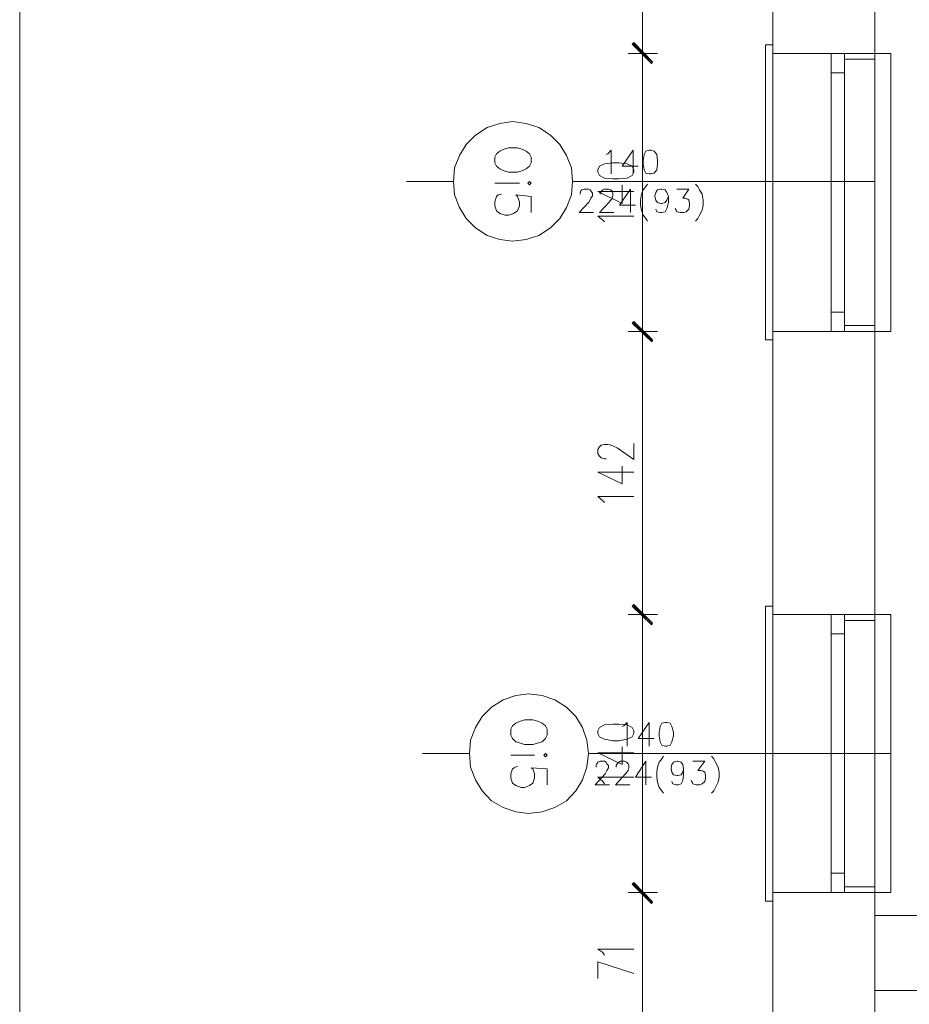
# Model space of a CAD drawing. Header units: inches. Extents: x -1441 to 3871, y -4351 to 2413.
# Tile 14 of 256: x -1441 to -994, y -1984 to -1489. Entities that reach past the tile are written whole.
import ezdxf

# ---------------------------------------------------------------- set-up
doc = ezdxf.new("R2010")
doc.units = ezdxf.units.IN
doc.header["$MEASUREMENT"] = 0
for name, color, linetype in [('at_Entity', 7, 'Continuous'), ('at_Rect', 7, 'Continuous'), ('at_Solid', 7, 'Continuous')]:
    doc.layers.add(name, color=color, linetype=linetype)

msp = doc.modelspace()

# ---------------------------------------------------------------- hatches: boundary and pattern name
at = {"layer": 'at_Solid', "lineweight": 15}
for points in [[(-1123.34835, -1510.23482), (-1133.50795, -1501.34272), (-1132.66215, -1500.49835)], [(-1132.66215, -1500.92292), (-1133.50795, -1501.34272), (-1123.34835, -1510.23482)], [(-1123.77339, -1511.07919), (-1123.34835, -1510.23482), (-1133.50795, -1501.34272)], [(-1133.50795, -1501.34272), (-1123.34835, -1510.23482), (-1123.77339, -1511.07919)], [(-1123.34835, -1649.91803), (-1133.50795, -1641.45527), (-1132.66215, -1640.60613)], [(-1132.66215, -1640.60613), (-1133.50795, -1641.45527), (-1123.34835, -1650.34259)], [(-1123.77339, -1650.76716), (-1123.34835, -1649.91803), (-1133.50795, -1641.45527)], [(-1133.50795, -1641.45527), (-1123.34835, -1650.34259), (-1123.77339, -1650.76716)], [(-1123.34835, -1792.14387), (-1133.50795, -1783.67635), (-1132.66215, -1782.83198)], [(-1132.66215, -1782.83198), (-1133.50795, -1783.67635), (-1123.34835, -1792.14387)], [(-1123.77339, -1792.98824), (-1123.34835, -1792.14387), (-1133.50795, -1783.67635)], [(-1133.50795, -1783.67635), (-1123.34835, -1792.14387), (-1123.77339, -1792.98824)], [(-1123.34835, -1932.25165), (-1133.50795, -1923.36432), (-1132.66215, -1922.51519)], [(-1132.66215, -1922.93975), (-1133.50795, -1923.36432), (-1123.34835, -1932.25165)], [(-1123.77339, -1932.67622), (-1123.34835, -1932.25165), (-1133.50795, -1923.36432)], [(-1133.50795, -1923.36432), (-1123.34835, -1932.25165), (-1123.77339, -1933.10079)]]:
    msp.add_hatch(color=7, dxfattribs=at).paths.add_polyline_path(points)

# ---------------------------------------------------------------- linework, layer by layer
at = {"layer": 'at_Entity', "color": 7, "lineweight": 15}
for p, q in [((-1062.82007, -875.72358), (-1062.82007, -2227.70875)), ((-1011.60083, -875.72358), (-1011.60083, -2264.95633)), ((-1128.42839, -1370.54684), (-1128.42839, -1500.07379)), ((-1062.82007, -1533.93913), (-1062.82007, -1440.8154)), ((-1128.42839, -1497.53591), (-1128.42839, -1514.04163)), ((-1128.42839, -1514.04163), (-1128.42839, -1497.53591)), ((-1133.50795, -1501.34272), (-1132.66215, -1500.49835)), ((-1132.66215, -1500.92292), (-1133.50795, -1501.34272)), ((-1123.34835, -1510.23482), (-1133.50795, -1501.34272)), ((-1133.50795, -1501.34272), (-1123.77339, -1511.07919)), ((-1123.34835, -1510.23482), (-1133.50795, -1501.34272)), ((-1133.50795, -1501.34272), (-1123.34835, -1510.23482)), ((-1133.50795, -1501.34272), (-1123.34835, -1510.23482)), ((-1123.77339, -1511.07919), (-1133.50795, -1501.34272)), ((-1133.08529, -1500.92292), (-1123.34835, -1510.65462)), ((-1123.34835, -1510.65462), (-1133.08529, -1501.34272)), ((-1132.66215, -1500.49835), (-1123.34835, -1510.23482)), ((-1123.34835, -1510.23482), (-1132.66215, -1500.92292)), ((-1066.62879, -1649.91803), (-1066.62879, -1501.76729)), ((-1066.62879, -1501.76729), (-1062.82007, -1501.76729)), ((-1062.82007, -1649.91803), (-1062.82007, -1501.76729)), ((-1120.81047, -1506.00344), (-1135.62507, -1506.00344)), ((-1135.62507, -1506.00344), (-1120.81047, -1506.00344)), ((-1003.55787, -1506.00344), (-1062.82007, -1506.00344)), ((-1026.84238, -1506.00344), (-1062.82007, -1506.00344)), ((-1011.60083, -1506.00344), (-1003.55787, -1506.00344)), ((-1011.60083, -1645.68665), (-1011.60083, -1506.00344)), ((-1003.55787, -1506.00344), (-1003.55787, -1645.68665)), ((-1128.42839, -1511.50376), (-1128.42839, -1640.18156)), ((-1123.77339, -1511.07919), (-1123.34835, -1510.23482)), ((-1123.34835, -1510.23482), (-1123.77339, -1511.07919)), ((-1026.84238, -1508.96588), (-1011.60083, -1508.96588)), ((-1033.61163, -1635.95018), (-1033.61163, -1515.73514)), ((-1026.84238, -1635.95018), (-1026.84238, -1515.73514)), ((-1206.31343, -1543.25102), (-1199.96445, -1541.13295)), ((-1199.96445, -1541.13295), (-1193.61547, -1540.28858)), ((-1193.61547, -1540.28858), (-1186.84193, -1541.13295)), ((-1186.84193, -1541.13295), (-1180.49343, -1543.25102)), ((-1216.89569, -1551.71378), (-1212.2407, -1547.05783)), ((-1212.2407, -1547.05783), (-1206.31343, -1543.25102)), ((-1180.49343, -1543.25102), (-1174.56759, -1547.05783)), ((-1174.56759, -1547.05783), (-1169.91069, -1551.71378)), ((-1220.28365, -1557.21887), (-1216.89569, -1551.71378)), ((-1169.91069, -1551.71378), (-1166.52463, -1557.21887)), ((-1222.82153, -1563.56832), (-1220.28365, -1557.21887)), ((-1201.65843, -1556.3745), (-1202.50423, -1558.06323)), ((-1199.96445, -1555.10079), (-1201.65843, -1556.3745)), ((-1198.27238, -1554.25642), (-1199.96445, -1555.10079)), ((-1195.73259, -1553.40729), (-1198.27238, -1554.25642)), ((-1191.07569, -1553.40729), (-1195.73259, -1553.40729)), ((-1188.53591, -1554.25642), (-1191.07569, -1553.40729)), ((-1186.84193, -1555.10079), (-1188.53591, -1554.25642)), ((-1185.14985, -1556.3745), (-1186.84193, -1555.10079)), ((-1184.30405, -1558.06323), (-1185.14985, -1556.3745)), ((-1166.52463, -1557.21887), (-1163.98485, -1563.56832)), ((-1146.63047, -1556.7943), (-1145.78467, -1556.3745)), ((-1145.78467, -1556.3745), (-1144.09069, -1554.67622)), ((-1144.09069, -1554.67622), (-1144.09069, -1566.53076)), ((-1133.08529, -1554.67622), (-1138.58799, -1562.71918)), ((-1133.08529, -1554.67622), (-1133.08529, -1566.53076)), ((-1127.58211, -1556.7943), (-1128.00525, -1559.75674)), ((-1126.73631, -1555.10079), (-1127.58211, -1556.7943)), ((-1125.04233, -1554.67622), (-1126.73631, -1555.10079)), ((-1124.19653, -1554.67622), (-1125.04233, -1554.67622)), ((-1122.50255, -1555.10079), (-1124.19653, -1554.67622)), ((-1121.23361, -1556.7943), (-1122.50255, -1555.10079)), ((-1120.81047, -1559.75674), (-1121.23361, -1556.7943)), ((-1202.50423, -1558.06323), (-1202.50423, -1561.02568)), ((-1202.50423, -1561.02568), (-1201.65843, -1562.71918)), ((-1201.65843, -1562.71918), (-1199.96445, -1563.99289)), ((-1186.84193, -1563.99289), (-1185.14985, -1562.71918)), ((-1185.14985, -1562.71918), (-1184.30405, -1561.02568)), ((-1184.30405, -1561.02568), (-1184.30405, -1558.06323)), ((-1150.01653, -1562.71918), (-1150.86233, -1564.41269)), ((-1147.47675, -1561.45025), (-1150.01653, -1562.71918)), ((-1143.24441, -1561.02568), (-1147.47675, -1561.45025)), ((-1140.28197, -1561.02568), (-1143.24441, -1561.02568)), ((-1136.04821, -1561.45025), (-1140.28197, -1561.02568)), ((-1138.58799, -1562.71918), (-1130.54503, -1562.71918)), ((-1133.50795, -1562.71918), (-1136.04821, -1561.45025)), ((-1132.66215, -1564.41269), (-1133.50795, -1562.71918)), ((-1128.00525, -1559.75674), (-1128.00525, -1561.45025)), ((-1128.00525, -1561.45025), (-1127.58211, -1564.41269)), ((-1121.23361, -1564.41269), (-1120.81047, -1561.45025)), ((-1120.81047, -1561.45025), (-1120.81047, -1559.75674)), ((-1223.24657, -1570.34234), (-1222.82153, -1563.56832)), ((-1199.96445, -1563.99289), (-1198.27238, -1564.83726)), ((-1198.27238, -1564.83726), (-1195.73259, -1565.68162)), ((-1195.73259, -1565.68162), (-1191.07569, -1565.68162)), ((-1191.07569, -1565.68162), (-1188.53591, -1564.83726)), ((-1188.53591, -1564.83726), (-1186.84193, -1563.99289)), ((-1163.98485, -1563.56832), (-1163.56171, -1570.34234)), ((-1150.86233, -1564.41269), (-1150.86233, -1565.68162)), ((-1150.86233, -1565.68162), (-1150.01653, -1567.3799)), ((-1150.01653, -1567.3799), (-1147.47675, -1568.64884)), ((-1136.04821, -1568.64884), (-1133.50795, -1567.3799)), ((-1133.50795, -1567.3799), (-1132.66215, -1565.68162)), ((-1132.66215, -1565.68162), (-1132.66215, -1564.41269)), ((-1127.58211, -1564.41269), (-1126.73631, -1566.10619)), ((-1126.73631, -1566.10619), (-1125.04233, -1566.53076)), ((-1125.04233, -1566.53076), (-1124.19653, -1566.53076)), ((-1124.19653, -1566.53076), (-1122.50255, -1566.10619)), ((-1122.50255, -1566.10619), (-1121.23361, -1564.41269)), ((-1223.24657, -1570.34234), (-1246.94945, -1570.34234)), ((-1222.82153, -1577.1116), (-1223.24657, -1570.34234)), ((-1190.22989, -1571.18671), (-1202.50423, -1571.18671)), ((-1185.14985, -1570.34234), (-1185.99613, -1571.18671)), ((-1185.99613, -1571.18671), (-1185.14985, -1572.03108)), ((-1184.30405, -1571.18671), (-1185.14985, -1570.34234)), ((-1185.14985, -1572.03108), (-1184.30405, -1571.18671)), ((-1163.56171, -1570.34234), (-1163.98485, -1577.1116)), ((-1011.60083, -1570.34234), (-1163.56171, -1570.34234)), ((-1147.47675, -1568.64884), (-1143.24441, -1569.06864)), ((-1143.24441, -1569.06864), (-1140.28197, -1569.06864)), ((-1140.28197, -1569.06864), (-1136.04821, -1568.64884)), ((-1138.58799, -1581.34774), (-1138.58799, -1572.03108)), ((-1125.88861, -1571.61128), (-1126.73631, -1572.88022)), ((-1101.76211, -1571.61128), (-1100.49127, -1572.88022)), ((-1220.28365, -1583.46105), (-1222.82153, -1577.1116)), ((-1201.65843, -1577.96073), (-1200.81025, -1577.1116)), ((-1200.81025, -1577.1116), (-1199.11817, -1576.68703)), ((-1184.30405, -1577.96073), (-1191.92197, -1577.1116)), ((-1191.92197, -1577.1116), (-1191.07569, -1577.96073)), ((-1163.98485, -1577.1116), (-1166.52463, -1583.46105)), ((-1159.75299, -1576.26723), (-1159.32795, -1574.99352)), ((-1159.75299, -1576.68703), (-1159.75299, -1576.26723)), ((-1159.32795, -1574.99352), (-1158.90529, -1574.57372)), ((-1158.90529, -1574.57372), (-1157.63587, -1574.14915)), ((-1157.63587, -1574.14915), (-1155.51923, -1574.14915)), ((-1155.51923, -1574.14915), (-1154.67343, -1574.57372)), ((-1154.67343, -1574.57372), (-1154.25029, -1574.99352)), ((-1154.25029, -1574.99352), (-1153.40211, -1576.26723)), ((-1153.40211, -1577.53616), (-1154.25029, -1578.8051)), ((-1153.40211, -1576.26723), (-1153.40211, -1577.53616)), ((-1150.86233, -1575.41809), (-1138.58799, -1581.34774)), ((-1150.86233, -1575.41809), (-1132.66215, -1575.41809)), ((-1149.59339, -1576.26723), (-1148.74759, -1574.99352)), ((-1149.59339, -1576.68703), (-1149.59339, -1576.26723)), ((-1148.74759, -1574.99352), (-1148.32445, -1574.57372)), ((-1148.32445, -1574.57372), (-1147.47675, -1574.14915)), ((-1147.47675, -1574.14915), (-1145.35963, -1574.14915)), ((-1145.35963, -1574.14915), (-1144.51383, -1574.57372)), ((-1144.51383, -1574.57372), (-1143.66755, -1574.99352)), ((-1143.66755, -1574.99352), (-1143.24441, -1576.26723)), ((-1143.24441, -1577.53616), (-1143.66755, -1578.8051)), ((-1143.24441, -1576.26723), (-1143.24441, -1577.53616)), ((-1134.35423, -1574.14915), (-1139.85693, -1582.19211)), ((-1134.35423, -1574.14915), (-1134.35423, -1585.99892)), ((-1128.85153, -1576.68703), (-1129.27609, -1579.65424)), ((-1128.00525, -1574.57372), (-1128.85153, -1576.68703)), ((-1126.73631, -1572.88022), (-1128.00525, -1574.57372)), ((-1122.07941, -1577.53616), (-1121.65675, -1575.84266)), ((-1122.07941, -1577.96073), (-1122.07941, -1577.53616)), ((-1121.65675, -1575.84266), (-1120.81047, -1574.57372)), ((-1120.81047, -1574.57372), (-1119.11649, -1574.14915)), ((-1119.11649, -1574.14915), (-1118.69383, -1574.14915)), ((-1118.69383, -1574.14915), (-1116.99985, -1574.57372)), ((-1116.99985, -1574.57372), (-1116.15357, -1575.84266)), ((-1116.15357, -1575.84266), (-1115.30777, -1577.96073)), ((-1111.07401, -1574.14915), (-1105.14817, -1574.14915)), ((-1105.14817, -1574.14915), (-1108.11109, -1578.8051)), ((-1100.49127, -1572.88022), (-1099.64547, -1574.57372)), ((-1099.64547, -1574.57372), (-1098.37463, -1576.68703)), ((-1098.37463, -1576.68703), (-1097.95149, -1579.65424)), ((-1202.50423, -1580.49861), (-1201.65843, -1577.96073)), ((-1202.50423, -1582.61668), (-1202.50423, -1580.49861)), ((-1201.65843, -1585.15455), (-1202.50423, -1582.61668)), ((-1191.07569, -1577.96073), (-1190.22989, -1580.49861)), ((-1190.22989, -1582.61668), (-1191.07569, -1585.15455)), ((-1190.22989, -1580.49861), (-1190.22989, -1582.61668)), ((-1184.30405, -1585.99892), (-1184.30405, -1577.96073)), ((-1155.09609, -1580.49861), (-1160.17613, -1585.99892)), ((-1154.25029, -1578.8051), (-1155.09609, -1580.49861)), ((-1144.93649, -1580.49861), (-1150.01653, -1585.99892)), ((-1143.66755, -1578.8051), (-1144.93649, -1580.49861)), ((-1139.85693, -1582.19211), (-1131.81588, -1582.19211)), ((-1129.27609, -1579.65424), (-1129.27609, -1582.19211)), ((-1129.27609, -1582.19211), (-1128.85153, -1584.72999)), ((-1121.65675, -1579.65424), (-1122.07941, -1577.96073)), ((-1120.81047, -1580.92318), (-1121.65675, -1579.65424)), ((-1119.11649, -1581.34774), (-1120.81047, -1580.92318)), ((-1118.69383, -1581.34774), (-1119.11649, -1581.34774)), ((-1116.99985, -1580.92318), (-1118.69383, -1581.34774)), ((-1116.15357, -1579.65424), (-1116.99985, -1580.92318)), ((-1115.30777, -1577.96073), (-1116.15357, -1579.65424)), ((-1115.30777, -1580.92318), (-1116.15357, -1583.88562)), ((-1115.30777, -1577.96073), (-1115.30777, -1580.92318)), ((-1108.11109, -1578.8051), (-1106.84215, -1578.8051)), ((-1106.84215, -1578.8051), (-1105.57131, -1579.22967)), ((-1105.57131, -1579.22967), (-1105.14817, -1579.65424)), ((-1105.14817, -1579.65424), (-1104.72503, -1581.34774)), ((-1104.72503, -1582.61668), (-1105.14817, -1584.31019)), ((-1104.72503, -1581.34774), (-1104.72503, -1582.61668)), ((-1097.95149, -1582.19211), (-1098.37463, -1584.72999)), ((-1097.95149, -1579.65424), (-1097.95149, -1582.19211)), ((-1216.89569, -1588.96613), (-1220.28365, -1583.46105)), ((-1199.96445, -1586.42826), (-1201.65843, -1585.15455)), ((-1197.42467, -1587.27263), (-1199.96445, -1586.42826)), ((-1195.73259, -1587.27263), (-1197.42467, -1587.27263)), ((-1193.19281, -1586.42826), (-1195.73259, -1587.27263)), ((-1191.07569, -1585.15455), (-1193.19281, -1586.42826)), ((-1166.52463, -1583.46105), (-1169.91069, -1588.96613)), ((-1160.17613, -1585.99892), (-1152.97945, -1585.99892)), ((-1148.32445, -1589.8105), (-1150.86233, -1587.6972)), ((-1150.86233, -1587.6972), (-1132.66215, -1587.6972)), ((-1150.01653, -1585.99892), (-1142.82175, -1585.99892)), ((-1128.85153, -1584.72999), (-1128.00525, -1587.27263)), ((-1128.00525, -1587.27263), (-1126.73631, -1588.96613)), ((-1121.23361, -1585.57912), (-1121.65675, -1584.31019)), ((-1119.53963, -1585.99892), (-1121.23361, -1585.57912)), ((-1118.69383, -1585.99892), (-1119.53963, -1585.99892)), ((-1116.99985, -1585.57912), (-1118.69383, -1585.99892)), ((-1116.15357, -1583.88562), (-1116.99985, -1585.57912)), ((-1111.49715, -1584.72999), (-1111.91981, -1583.88562)), ((-1111.07401, -1585.57912), (-1111.49715, -1584.72999)), ((-1109.38003, -1585.99892), (-1111.07401, -1585.57912)), ((-1107.68795, -1585.99892), (-1109.38003, -1585.99892)), ((-1106.41711, -1585.57912), (-1107.68795, -1585.99892)), ((-1105.14817, -1584.31019), (-1106.41711, -1585.57912)), ((-1099.64547, -1587.27263), (-1100.49127, -1588.96613)), ((-1098.37463, -1584.72999), (-1099.64547, -1587.27263)), ((-1212.2407, -1593.62208), (-1216.89569, -1588.96613)), ((-1169.91069, -1588.96613), (-1174.56759, -1593.62208)), ((-1147.47675, -1590.65964), (-1148.32445, -1589.8105)), ((-1126.73631, -1588.96613), (-1125.88861, -1590.23507)), ((-1100.49127, -1588.96613), (-1101.76211, -1590.23507)), ((-1206.31343, -1597.43366), (-1212.2407, -1593.62208)), ((-1199.96445, -1599.54697), (-1206.31343, -1597.43366)), ((-1180.49343, -1597.43366), (-1186.84193, -1599.54697)), ((-1174.56759, -1593.62208), (-1180.49343, -1597.43366)), ((-1193.61547, -1600.3961), (-1199.96445, -1599.54697)), ((-1186.84193, -1599.54697), (-1193.61547, -1600.3961)), ((-1133.50795, -1641.45527), (-1132.66215, -1640.60613)), ((-1132.66215, -1640.60613), (-1133.50795, -1641.45527)), ((-1123.34835, -1649.91803), (-1133.50795, -1641.45527)), ((-1133.50795, -1641.45527), (-1123.77339, -1650.76716)), ((-1123.34835, -1649.91803), (-1133.50795, -1641.45527)), ((-1133.50795, -1641.45527), (-1123.34835, -1650.34259)), ((-1133.50795, -1641.45527), (-1123.34835, -1650.34259)), ((-1123.77339, -1650.76716), (-1133.50795, -1641.45527)), ((-1133.08529, -1641.0307), (-1123.34835, -1650.34259)), ((-1123.34835, -1650.76716), (-1133.08529, -1641.0307)), ((-1132.66215, -1640.60613), (-1123.34835, -1649.91803)), ((-1123.34835, -1650.34259), (-1132.66215, -1640.60613)), ((-1128.42839, -1637.64369), (-1128.42839, -1654.1494)), ((-1128.42839, -1654.1494), (-1128.42839, -1637.64369)), ((-1120.81047, -1645.68665), (-1135.62507, -1645.68665)), ((-1135.62507, -1645.68665), (-1120.81047, -1645.68665)), ((-1011.60083, -1645.68665), (-1062.82007, -1645.68665)), ((-1026.84238, -1645.68665), (-1062.82007, -1645.68665)), ((-1026.84238, -1642.7242), (-1011.60083, -1642.7242)), ((-1003.55787, -1645.68665), (-1011.60083, -1645.68665)), ((-1128.42839, -1651.61153), (-1128.42839, -1782.40741)), ((-1123.77339, -1650.76716), (-1123.34835, -1649.91803)), ((-1123.34835, -1650.34259), (-1123.77339, -1650.76716)), ((-1062.82007, -1649.91803), (-1066.62879, -1649.91803)), ((-1150.86233, -1704.94503), (-1150.01653, -1703.6761)), ((-1150.86233, -1707.06311), (-1150.86233, -1704.94503)), ((-1150.01653, -1703.6761), (-1149.17025, -1702.83173)), ((-1149.17025, -1702.83173), (-1147.47675, -1702.40716)), ((-1147.47675, -1702.40716), (-1145.78467, -1702.40716)), ((-1145.78467, -1702.40716), (-1144.09069, -1702.83173)), ((-1144.09069, -1702.83173), (-1141.12777, -1704.10066)), ((-1141.12777, -1704.10066), (-1132.66215, -1710.02555)), ((-1132.66215, -1710.02555), (-1132.66215, -1701.98259)), ((-1150.01653, -1708.33204), (-1150.86233, -1707.06311)), ((-1149.17025, -1709.18118), (-1150.01653, -1708.33204)), ((-1147.47675, -1709.60098), (-1149.17025, -1709.18118)), ((-1146.63047, -1709.60098), (-1147.47675, -1709.60098)), ((-1138.58799, -1722.29989), (-1138.58799, -1713.41256)), ((-1062.82007, -1712.98799), (-1062.82007, -1971.61731)), ((-1062.82007, -1805.68715), (-1062.82007, -1712.98799)), ((-1150.86233, -1716.375), (-1138.58799, -1722.29989)), ((-1150.86233, -1716.375), (-1132.66215, -1716.375)), ((-1148.32445, -1730.76741), (-1150.86233, -1728.64934)), ((-1150.86233, -1728.64934), (-1132.66215, -1728.64934)), ((-1147.47675, -1731.61178), (-1148.32445, -1730.76741)), ((-1128.42839, -1779.44497), (-1128.42839, -1795.95068)), ((-1128.42839, -1795.95068), (-1128.42839, -1779.44497)), ((-1133.50795, -1783.67635), (-1132.66215, -1782.83198)), ((-1132.66215, -1782.83198), (-1133.50795, -1783.67635)), ((-1123.34835, -1792.14387), (-1133.50795, -1783.67635)), ((-1133.50795, -1783.67635), (-1123.77339, -1792.98824)), ((-1123.34835, -1792.14387), (-1133.50795, -1783.67635)), ((-1133.50795, -1783.67635), (-1123.34835, -1792.14387)), ((-1133.50795, -1783.67635), (-1123.34835, -1792.14387)), ((-1123.77339, -1792.98824), (-1133.50795, -1783.67635)), ((-1133.08529, -1783.25655), (-1123.34835, -1792.56844)), ((-1123.34835, -1792.56844), (-1133.08529, -1783.25655)), ((-1132.66215, -1782.83198), (-1123.34835, -1792.14387)), ((-1123.34835, -1792.14387), (-1132.66215, -1782.83198)), ((-1066.62879, -1931.82708), (-1066.62879, -1783.67635)), ((-1066.62879, -1783.67635), (-1062.82007, -1783.67635)), ((-1062.82007, -1931.82708), (-1062.82007, -1783.67635)), ((-1120.81047, -1787.90773), (-1135.62507, -1787.90773)), ((-1135.62507, -1787.90773), (-1120.81047, -1787.90773)), ((-1011.60083, -1787.90773), (-1062.82007, -1787.90773)), ((-1026.84238, -1787.90773), (-1062.82007, -1787.90773)), ((-1011.60083, -1787.90773), (-1003.55787, -1787.90773)), ((-1011.60083, -1927.5957), (-1011.60083, -1787.90773)), ((-1003.55787, -1787.90773), (-1003.55787, -1927.5957)), ((-1128.42839, -1793.41281), (-1128.42839, -1922.09539)), ((-1123.77339, -1792.98824), (-1123.34835, -1792.14387)), ((-1123.34835, -1792.14387), (-1123.77339, -1792.98824)), ((-1026.84238, -1790.87494), (-1011.60083, -1790.87494)), ((-1033.61163, -1917.85924), (-1033.61163, -1797.64419)), ((-1026.84238, -1917.85924), (-1026.84238, -1797.64419)), ((-1198.27238, -1830.66516), (-1191.92197, -1828.54709)), ((-1191.92197, -1828.54709), (-1185.57299, -1827.69795)), ((-1185.57299, -1827.69795), (-1178.80135, -1828.54709)), ((-1178.80135, -1828.54709), (-1172.45047, -1830.66516)), ((-1208.85321, -1839.12792), (-1204.19821, -1834.47197)), ((-1204.19821, -1834.47197), (-1198.27238, -1830.66516)), ((-1172.45047, -1830.66516), (-1166.52463, -1834.47197)), ((-1166.52463, -1834.47197), (-1161.86821, -1839.12792)), ((-1212.2407, -1844.63301), (-1208.85321, -1839.12792)), ((-1161.86821, -1839.12792), (-1158.48215, -1844.63301)), ((-1214.78095, -1850.98246), (-1212.2407, -1844.63301)), ((-1193.61547, -1843.78387), (-1194.46175, -1845.47738)), ((-1191.92197, -1842.51493), (-1193.61547, -1843.78387)), ((-1190.22989, -1841.67057), (-1191.92197, -1842.51493)), ((-1187.68963, -1840.82143), (-1190.22989, -1841.67057)), ((-1183.45587, -1840.82143), (-1187.68963, -1840.82143)), ((-1180.49343, -1841.67057), (-1183.45587, -1840.82143)), ((-1178.80135, -1842.51493), (-1180.49343, -1841.67057)), ((-1177.10737, -1843.78387), (-1178.80135, -1842.51493)), ((-1176.2611, -1845.47738), (-1177.10737, -1843.78387)), ((-1158.48215, -1844.63301), (-1156.36503, -1850.98246)), ((-1150.01653, -1844.63301), (-1150.86233, -1846.32651)), ((-1147.47675, -1843.3593), (-1150.01653, -1844.63301)), ((-1143.24441, -1842.9395), (-1147.47675, -1843.3593)), ((-1140.28197, -1842.9395), (-1143.24441, -1842.9395)), ((-1136.04821, -1843.3593), (-1140.28197, -1842.9395)), ((-1138.58799, -1844.20844), (-1137.74171, -1843.78387)), ((-1137.74171, -1843.78387), (-1136.04821, -1842.09036)), ((-1136.04821, -1842.09036), (-1136.04821, -1853.9449)), ((-1133.50795, -1844.63301), (-1136.04821, -1843.3593)), ((-1132.66215, -1846.32651), (-1133.50795, -1844.63301)), ((-1125.04233, -1842.09036), (-1130.54503, -1850.13332)), ((-1125.04233, -1842.09036), (-1125.04233, -1853.9449)), ((-1119.53963, -1844.20844), (-1119.96277, -1847.17088)), ((-1118.69383, -1842.51493), (-1119.53963, -1844.20844)), ((-1116.99985, -1842.09036), (-1118.69383, -1842.51493)), ((-1116.15357, -1842.09036), (-1116.99985, -1842.09036)), ((-1114.46007, -1842.51493), (-1116.15357, -1842.09036)), ((-1113.61379, -1844.20844), (-1114.46007, -1842.51493)), ((-1112.76799, -1847.17088), (-1113.61379, -1844.20844)), ((-1194.46175, -1845.47738), (-1194.46175, -1848.43982)), ((-1194.46175, -1848.43982), (-1193.61547, -1850.13332)), ((-1177.10737, -1850.13332), (-1176.2611, -1848.43982)), ((-1176.2611, -1848.43982), (-1176.2611, -1845.47738)), ((-1150.86233, -1846.32651), (-1150.86233, -1847.59545)), ((-1150.86233, -1847.59545), (-1150.01653, -1849.28896)), ((-1150.01653, -1849.28896), (-1147.47675, -1850.55789)), ((-1136.04821, -1850.55789), (-1133.50795, -1849.28896)), ((-1133.50795, -1849.28896), (-1132.66215, -1847.59545)), ((-1132.66215, -1847.59545), (-1132.66215, -1846.32651)), ((-1119.96277, -1847.17088), (-1119.96277, -1848.86439)), ((-1119.96277, -1848.86439), (-1119.53963, -1851.82683)), ((-1113.61379, -1851.82683), (-1112.76799, -1848.86439)), ((-1112.76799, -1848.86439), (-1112.76799, -1847.17088)), ((-1215.20362, -1857.75171), (-1214.78095, -1850.98246)), ((-1193.61547, -1850.13332), (-1191.92197, -1851.82683)), ((-1191.92197, -1851.82683), (-1190.22989, -1852.2514)), ((-1190.22989, -1852.2514), (-1187.68963, -1853.09577)), ((-1187.68963, -1853.09577), (-1183.45587, -1853.09577)), ((-1183.45587, -1853.09577), (-1180.49343, -1852.2514)), ((-1180.49343, -1852.2514), (-1178.80135, -1851.82683)), ((-1178.80135, -1851.82683), (-1177.10737, -1850.13332)), ((-1156.36503, -1850.98246), (-1155.51923, -1857.75171)), ((-1147.47675, -1850.55789), (-1143.24441, -1851.40226)), ((-1143.24441, -1851.40226), (-1140.28197, -1851.40226)), ((-1140.28197, -1851.40226), (-1136.04821, -1850.55789)), ((-1138.58799, -1863.2568), (-1138.58799, -1854.3647)), ((-1130.54503, -1850.13332), (-1122.50255, -1850.13332)), ((-1119.53963, -1851.82683), (-1118.69383, -1853.52034)), ((-1118.69383, -1853.52034), (-1116.99985, -1853.9449)), ((-1116.99985, -1853.9449), (-1116.15357, -1853.9449)), ((-1116.15357, -1853.9449), (-1114.46007, -1853.52034)), ((-1114.46007, -1853.52034), (-1113.61379, -1851.82683)), ((-1215.20362, -1857.75171), (-1238.90697, -1857.75171)), ((-1214.78095, -1864.52574), (-1215.20362, -1857.75171)), ((-1182.61007, -1858.60085), (-1194.46175, -1858.60085)), ((-1177.10737, -1857.75171), (-1177.95317, -1858.60085)), ((-1177.95317, -1858.60085), (-1177.10737, -1859.44522)), ((-1176.2611, -1858.60085), (-1177.10737, -1857.75171)), ((-1177.10737, -1859.44522), (-1176.2611, -1858.60085)), ((-1155.51923, -1857.75171), (-1156.36503, -1864.52574)), ((-1003.55787, -1857.75171), (-1155.51923, -1857.75171)), ((-1150.86233, -1857.33192), (-1138.58799, -1863.2568)), ((-1150.86233, -1857.33192), (-1132.66215, -1857.33192)), ((-1117.84755, -1859.02065), (-1118.69383, -1860.29436)), ((-1093.71963, -1859.02065), (-1092.44879, -1860.29436)), ((-1212.2407, -1870.87519), (-1214.78095, -1864.52574)), ((-1192.76967, -1864.95031), (-1191.07569, -1864.10117)), ((-1156.36503, -1864.52574), (-1158.48215, -1870.87519)), ((-1151.71051, -1863.68137), (-1151.28737, -1862.83223)), ((-1151.71051, -1864.52574), (-1151.71051, -1863.68137)), ((-1151.28737, -1862.83223), (-1150.86233, -1861.98786)), ((-1150.86233, -1861.98786), (-1149.59339, -1861.56329)), ((-1149.59339, -1861.56329), (-1147.47675, -1861.56329)), ((-1147.47675, -1861.56329), (-1146.63047, -1861.98786)), ((-1146.63047, -1861.98786), (-1146.20733, -1862.83223)), ((-1146.20733, -1862.83223), (-1145.35963, -1863.68137)), ((-1145.35963, -1863.68137), (-1145.35963, -1864.95031)), ((-1141.55091, -1863.68137), (-1141.12777, -1862.83223)), ((-1141.55091, -1864.52574), (-1141.55091, -1863.68137)), ((-1141.12777, -1862.83223), (-1140.28197, -1861.98786)), ((-1140.28197, -1861.98786), (-1139.43379, -1861.56329)), ((-1139.43379, -1861.56329), (-1137.31905, -1861.56329)), ((-1137.31905, -1861.56329), (-1136.47087, -1861.98786)), ((-1136.47087, -1861.98786), (-1135.62507, -1862.83223)), ((-1135.62507, -1862.83223), (-1135.20193, -1863.68137)), ((-1135.20193, -1863.68137), (-1135.20193, -1864.95031)), ((-1126.73631, -1861.56329), (-1131.81588, -1869.60625)), ((-1126.73631, -1861.56329), (-1126.73631, -1873.41306)), ((-1120.81047, -1864.52574), (-1121.23361, -1867.06361)), ((-1119.96277, -1861.98786), (-1120.81047, -1864.52574)), ((-1118.69383, -1860.29436), (-1119.96277, -1861.98786)), ((-1114.03693, -1864.95031), (-1113.61379, -1863.2568)), ((-1113.61379, -1863.2568), (-1112.76799, -1861.98786)), ((-1112.76799, -1861.98786), (-1111.07401, -1861.56329)), ((-1111.07401, -1861.56329), (-1110.65087, -1861.56329)), ((-1110.65087, -1861.56329), (-1108.95689, -1861.98786)), ((-1108.95689, -1861.98786), (-1108.11109, -1863.2568)), ((-1108.11109, -1863.2568), (-1107.68795, -1865.3701)), ((-1103.03153, -1861.56329), (-1097.10569, -1861.56329)), ((-1097.10569, -1861.56329), (-1100.49127, -1866.21924)), ((-1092.44879, -1860.29436), (-1091.60299, -1861.98786)), ((-1091.60299, -1861.98786), (-1090.33357, -1864.52574)), ((-1090.33357, -1864.52574), (-1089.90901, -1867.06361)), ((-1194.46175, -1867.91275), (-1193.61547, -1865.3701)), ((-1194.46175, -1870.03082), (-1194.46175, -1867.91275)), ((-1193.61547, -1865.3701), (-1192.76967, -1864.95031)), ((-1176.2611, -1865.3701), (-1184.30405, -1864.95031)), ((-1184.30405, -1864.95031), (-1183.45587, -1865.3701)), ((-1183.45587, -1865.3701), (-1182.61007, -1867.91275)), ((-1182.61007, -1867.91275), (-1182.61007, -1870.03082)), ((-1176.2611, -1873.41306), (-1176.2611, -1865.3701)), ((-1147.05361, -1867.91275), (-1152.13317, -1873.41306)), ((-1148.32445, -1871.72433), (-1150.86233, -1869.60625)), ((-1150.86233, -1869.60625), (-1132.66215, -1869.60625)), ((-1146.20733, -1866.21924), (-1147.05361, -1867.91275)), ((-1145.35963, -1864.95031), (-1146.20733, -1866.21924)), ((-1136.89401, -1867.91275), (-1141.97357, -1873.41306)), ((-1135.62507, -1866.21924), (-1136.89401, -1867.91275)), ((-1135.20193, -1864.95031), (-1135.62507, -1866.21924)), ((-1131.81588, -1869.60625), (-1123.77339, -1869.60625)), ((-1121.23361, -1867.06361), (-1121.23361, -1869.60625)), ((-1121.23361, -1869.60625), (-1120.81047, -1872.14413)), ((-1114.03693, -1865.3701), (-1114.03693, -1864.95031)), ((-1113.61379, -1867.06361), (-1114.03693, -1865.3701)), ((-1112.76799, -1868.33255), (-1113.61379, -1867.06361)), ((-1111.07401, -1868.75712), (-1112.76799, -1868.33255)), ((-1110.65087, -1868.75712), (-1111.07401, -1868.75712)), ((-1108.95689, -1868.33255), (-1110.65087, -1868.75712)), ((-1108.11109, -1867.06361), (-1108.95689, -1868.33255)), ((-1107.68795, -1865.3701), (-1108.11109, -1867.06361)), ((-1107.68795, -1868.33255), (-1108.11109, -1871.29976)), ((-1107.68795, -1865.3701), (-1107.68795, -1868.33255)), ((-1100.49127, -1866.21924), (-1098.79967, -1866.21924)), ((-1098.79967, -1866.21924), (-1097.95149, -1866.64381)), ((-1097.95149, -1866.64381), (-1097.10569, -1867.06361)), ((-1097.10569, -1867.06361), (-1096.68255, -1868.75712)), ((-1096.68255, -1868.75712), (-1096.68255, -1870.03082)), ((-1089.90901, -1869.60625), (-1090.33357, -1872.14413)), ((-1089.90901, -1867.06361), (-1089.90901, -1869.60625)), ((-1208.85321, -1876.37551), (-1212.2407, -1870.87519)), ((-1193.61547, -1872.5687), (-1194.46175, -1870.03082)), ((-1191.92197, -1873.83763), (-1193.61547, -1872.5687)), ((-1189.38171, -1874.68677), (-1191.92197, -1873.83763)), ((-1185.14985, -1873.83763), (-1187.68963, -1874.68677)), ((-1183.45587, -1872.5687), (-1185.14985, -1873.83763)), ((-1182.61007, -1870.03082), (-1183.45587, -1872.5687)), ((-1158.48215, -1870.87519), (-1161.86821, -1876.37551)), ((-1152.13317, -1873.41306), (-1144.93649, -1873.41306)), ((-1147.47675, -1872.99326), (-1148.32445, -1871.72433)), ((-1141.97357, -1873.41306), (-1134.77879, -1873.41306)), ((-1120.81047, -1872.14413), (-1119.96277, -1874.68677)), ((-1113.19065, -1872.99326), (-1113.61379, -1871.72433)), ((-1111.49715, -1873.41306), (-1113.19065, -1872.99326)), ((-1110.65087, -1873.41306), (-1111.49715, -1873.41306)), ((-1108.95689, -1872.99326), (-1110.65087, -1873.41306)), ((-1108.11109, -1871.29976), (-1108.95689, -1872.99326)), ((-1103.45419, -1872.14413), (-1103.87733, -1871.29976)), ((-1103.03153, -1872.99326), (-1103.45419, -1872.14413)), ((-1101.33945, -1873.41306), (-1103.03153, -1872.99326)), ((-1099.64547, -1873.41306), (-1101.33945, -1873.41306)), ((-1098.37463, -1872.99326), (-1099.64547, -1873.41306)), ((-1097.10569, -1871.72433), (-1098.37463, -1872.99326)), ((-1096.68255, -1870.03082), (-1097.10569, -1871.72433)), ((-1090.33357, -1872.14413), (-1091.60299, -1874.68677)), ((-1204.19821, -1881.45602), (-1208.85321, -1876.37551)), ((-1187.68963, -1874.68677), (-1189.38171, -1874.68677)), ((-1161.86821, -1876.37551), (-1166.52463, -1881.45602)), ((-1119.96277, -1874.68677), (-1118.69383, -1876.37551)), ((-1118.69383, -1876.37551), (-1117.84755, -1877.64921)), ((-1092.44879, -1876.37551), (-1093.71963, -1877.64921)), ((-1091.60299, -1874.68677), (-1092.44879, -1876.37551)), ((-1198.27238, -1884.84303), (-1204.19821, -1881.45602)), ((-1166.52463, -1881.45602), (-1172.45047, -1884.84303)), ((-1191.92197, -1886.96111), (-1198.27238, -1884.84303)), ((-1185.57299, -1887.80548), (-1191.92197, -1886.96111)), ((-1178.80135, -1886.96111), (-1185.57299, -1887.80548)), ((-1172.45047, -1884.84303), (-1178.80135, -1886.96111)), ((-1133.50795, -1923.36432), (-1132.66215, -1922.51519)), ((-1132.66215, -1922.93975), (-1133.50795, -1923.36432)), ((-1123.34835, -1932.25165), (-1133.50795, -1923.36432)), ((-1133.50795, -1923.36432), (-1123.77339, -1932.67622)), ((-1123.34835, -1932.25165), (-1133.50795, -1923.36432)), ((-1133.50795, -1923.36432), (-1123.34835, -1932.25165)), ((-1133.50795, -1923.36432), (-1123.34835, -1932.25165)), ((-1123.77339, -1933.10079), (-1133.50795, -1923.36432)), ((-1133.08529, -1922.93975), (-1123.34835, -1932.67622)), ((-1123.34835, -1932.67622), (-1133.08529, -1922.93975)), ((-1132.66215, -1922.51519), (-1123.34835, -1932.25165)), ((-1123.34835, -1932.25165), (-1132.66215, -1922.93975)), ((-1128.42839, -1919.55274), (-1128.42839, -1936.06323)), ((-1128.42839, -1936.06323), (-1128.42839, -1919.55274)), ((-1120.81047, -1927.5957), (-1135.62507, -1927.5957)), ((-1135.62507, -1927.5957), (-1120.81047, -1927.5957)), ((-1011.60083, -1927.5957), (-1062.82007, -1927.5957)), ((-1026.84238, -1927.5957), (-1062.82007, -1927.5957)), ((-1026.84238, -1924.63326), (-1011.60083, -1924.63326)), ((-1003.55787, -1927.5957), (-1011.60083, -1927.5957)), ((-1128.42839, -1933.52059), (-1128.42839, -1993.20831)), ((-1123.77339, -1932.67622), (-1123.34835, -1932.25165)), ((-1123.34835, -1932.25165), (-1123.77339, -1933.10079)), ((-1062.82007, -1931.82708), (-1066.62879, -1931.82708)), ((-1062.82007, -1971.61731), (-1062.82007, -1933.94516)), ((-513.81513, -1939.02567), (-1011.60083, -1939.02567)), ((-1148.32445, -1957.64946), (-1150.86233, -1955.95596)), ((-1150.86233, -1955.95596), (-1132.66215, -1955.95596)), ((-1147.47675, -1958.9184), (-1148.32445, -1957.64946)), ((-1150.86233, -1970.77294), (-1150.86233, -1962.30541)), ((-1150.86233, -1962.30541), (-1132.66215, -1968.2303)), ((-1011.60083, -1976.69782), (-468.51981, -1976.69782))]:
    msp.add_line(p, q, dxfattribs=at)
at = {"layer": 'at_Rect', "color": 7, "lineweight": 15}
for p, q in [((-1441.23843, -4350.50183), (-1441.23843, 2412.78717)), ((-1026.83985, -1506.00044), (-1033.61163, -1506.00044)), ((-1033.61163, -1515.73514), (-1033.61163, -1506.00044)), ((-1026.83985, -1506.00044), (-1026.83985, -1515.73514)), ((-1033.61163, -1515.73514), (-1026.83985, -1515.73514)), ((-1026.83985, -1635.95195), (-1033.61163, -1635.95195)), ((-1033.61163, -1645.68665), (-1033.61163, -1635.95195)), ((-1026.83985, -1635.95195), (-1026.83985, -1645.68665)), ((-1033.61163, -1645.68665), (-1026.83985, -1645.68665)), ((-1026.83985, -1787.90763), (-1033.61163, -1787.90763)), ((-1033.61163, -1797.64419), (-1033.61163, -1787.90763)), ((-1026.83985, -1787.90763), (-1026.83985, -1797.64419)), ((-1033.61163, -1797.64419), (-1026.83985, -1797.64419)), ((-1026.83985, -1917.85914), (-1033.61163, -1917.85914)), ((-1033.61163, -1927.5957), (-1033.61163, -1917.85914)), ((-1026.83985, -1917.85914), (-1026.83985, -1927.5957)), ((-1033.61163, -1927.5957), (-1026.83985, -1927.5957))]:
    msp.add_line(p, q, dxfattribs=at)

doc.saveas('drawing.dxf')
